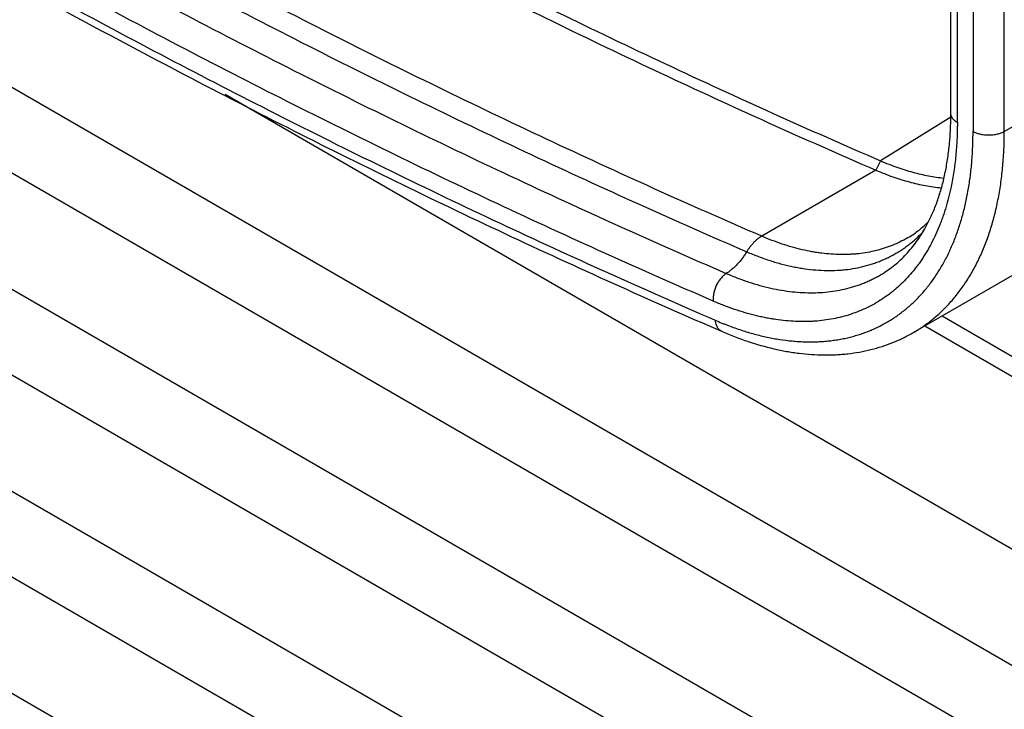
# Model space of a CAD drawing. Header units: inches. Extents: x 0 to 34, y 0 to 22.
# Tile 7 of 119: x 3.138 to 3.664, y 16.323 to 16.691. Entities that reach past the tile are written whole.
import ezdxf

# ---------------------------------------------------------------- set-up
doc = ezdxf.new("R2010")
doc.units = ezdxf.units.IN
doc.header["$LTSCALE"] = 1.87
doc.header["$MEASUREMENT"] = 0
doc.layers.get('0').update_dxf_attribs({"linetype": 'CONTINUOUS'})

msp = doc.modelspace()

# ---------------------------------------------------------------- linework, layer by layer
at = {"color": 7, "linetype": 'CONTINUOUS'}
for p, q in [((1.9732877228, 17.324932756), (7.673672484, 14.0336020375)), ((1.9890384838, 17.270156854), (7.673672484, 13.9879204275)), ((1.9732877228, 17.2171586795), (7.673672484, 13.925827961)), ((1.9890384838, 17.1623827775), (7.673672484, 13.880146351)), ((1.9732877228, 17.109384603), (7.673672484, 13.8180538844)), ((3.6355682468, 16.6408564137), (3.6355682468, 17.1069516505)), ((3.6390276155, 16.6360342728), (3.6390276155, 17.1021295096)), ((3.6474071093, 17.0972912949), (3.6474071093, 16.6311960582)), ((3.6641104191, 16.6311963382), (3.6641104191, 17.0972909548)), ((1.9890384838, 17.054608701), (7.673672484, 13.7723722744)), ((1.9732877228, 17.0016105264), (7.6744678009, 13.7098206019)), ((3.6641104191, 16.6311963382), (3.8568315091, 16.7424710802)), ((3.2478725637, 16.6510959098), (7.673672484, 14.0956945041)), ((3.6354625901, 16.6388934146), (3.5979983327, 16.6155674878)), ((3.8076889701, 16.6348795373), (3.6156009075, 16.5239702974)), ((3.5979983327, 16.6155674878), (3.5955614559, 16.6105703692)), ((3.5955614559, 16.6105703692), (3.5345551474, 16.5753460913)), ((3.6309126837, 16.5328111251), (3.7434934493, 16.467808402)), ((3.6216880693, 16.5274849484), (3.7426392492, 16.4576492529))]:
    msp.add_line(p, q, dxfattribs=at)
msp.add_arc((3.5717331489, 16.6244229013), 0.0676912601, 308.9473761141, 316.9284120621, dxfattribs=at)
for points, knots in [([(2.675510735, 17.1482002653), (2.694563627, 17.1344355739), (2.7327048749, 17.1072273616), (2.8091082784, 17.0541191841), (2.8859432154, 17.0027918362), (2.9631790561, 16.9533106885), (3.0209385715, 16.9173512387), (3.0787264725, 16.8824174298), (3.136528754, 16.8485176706), (3.1943312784, 16.8156605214), (3.2521196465, 16.7838539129), (3.3098800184, 16.7531055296), (3.3865191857, 16.7136926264), (3.4633602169, 16.6762466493), (3.5403608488, 16.6408407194), (3.5787982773, 16.6238682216), (3.5979983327, 16.6155674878)], [0, 0, 0, 0, 0.0660689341, 0.1316882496, 0.2615409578, 0.3257647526, 0.3895133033, 0.4527820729, 0.5155665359, 0.5778624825, 0.6396662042, 0.7009743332, 0.7617842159, 0.8818994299, 0.9412036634, 1, 1, 1, 1]), ([(2.6723798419, 17.143603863), (2.691447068, 17.1298288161), (2.7296170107, 17.1026001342), (2.8060778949, 17.0494520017), (2.8829706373, 16.9980860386), (2.9602645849, 16.9485676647), (3.0180675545, 16.9125811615), (3.0758989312, 16.8776210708), (3.1337446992, 16.8436958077), (3.1915907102, 16.8108139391), (3.2494225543, 16.7789834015), (3.3072263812, 16.7482118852), (3.3839232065, 16.7087693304), (3.4608220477, 16.6712951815), (3.5378806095, 16.6358626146), (3.5763469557, 16.6188773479), (3.5955614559, 16.6105703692)], [0, 0, 0, 0, 0.0660689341, 0.1316882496, 0.2615409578, 0.3257647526, 0.3895133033, 0.4527820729, 0.5155665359, 0.5778624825, 0.6396662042, 0.7009743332, 0.7617842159, 0.8818994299, 0.9412036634, 1, 1, 1, 1]), ([(3.5345551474, 16.5753460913), (3.5153406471, 16.5836530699), (3.476874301, 16.6006383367), (3.3998157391, 16.6360709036), (3.322916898, 16.6735450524), (3.2462200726, 16.7129876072), (3.1884162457, 16.7437591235), (3.1305844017, 16.7755896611), (3.0727383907, 16.8084715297), (3.0148926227, 16.8423967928), (2.957061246, 16.8773568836), (2.8992582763, 16.9133433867), (2.8219643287, 16.9628617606), (2.7450715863, 17.0142277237), (2.6686107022, 17.0673758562), (2.6304407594, 17.0946045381), (2.6113735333, 17.108379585)], [0, 0, 0, 0, 0.0587963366, 0.1181005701, 0.2382157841, 0.2990256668, 0.3603337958, 0.4221375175, 0.4844334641, 0.5472179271, 0.6104866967, 0.6742352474, 0.7384590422, 0.8683117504, 0.9339310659, 1, 1, 1, 1]), ([(2.6026092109, 17.1004851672), (2.6216910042, 17.0866995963), (2.6598901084, 17.059450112), (2.7364094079, 17.0062613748), (2.8133608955, 16.9548561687), (2.8907138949, 16.9052999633), (2.9485610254, 16.8692859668), (3.0064365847, 16.8342991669), (3.0643265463, 16.8003479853), (3.122216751, 16.7674409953), (3.180092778, 16.7355861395), (3.2379407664, 16.704791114), (3.3146961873, 16.6653184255), (3.3916537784, 16.6278156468), (3.4687712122, 16.5923560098), (3.5072669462, 16.5753577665), (3.5264961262, 16.5670444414)], [0, 0, 0, 0, 0.0660689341, 0.1316882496, 0.2615409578, 0.3257647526, 0.3895133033, 0.4527820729, 0.5155665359, 0.5778624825, 0.6396662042, 0.7009743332, 0.7617842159, 0.8818994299, 0.9412036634, 1, 1, 1, 1]), ([(2.5907110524, 17.0894974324), (2.6098140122, 17.0756965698), (2.6480554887, 17.048416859), (2.7246596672, 16.9951691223), (2.8016965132, 16.943706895), (2.8791353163, 16.8940957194), (2.9370466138, 16.8580417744), (2.9949863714, 16.8230161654), (3.0529405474, 16.7890273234), (3.1108949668, 16.7560838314), (3.1688351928, 16.7241936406), (3.226747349, 16.6933644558), (3.3035879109, 16.6538479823), (3.380630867, 16.6163036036), (3.4578338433, 16.580804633), (3.4963722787, 16.5637875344), (3.5156227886, 16.5554649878)], [0, 0, 0, 0, 0.0660689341, 0.1316882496, 0.2615409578, 0.3257647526, 0.3895133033, 0.4527820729, 0.5155665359, 0.5778624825, 0.6396662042, 0.7009743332, 0.7617842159, 0.8818994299, 0.9412036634, 1, 1, 1, 1]), ([(3.5086790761, 16.5406959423), (3.4893848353, 16.5490373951), (3.4507596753, 16.5660916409), (3.3733824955, 16.6016663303), (3.2764623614, 16.6488935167), (3.1801560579, 16.699316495), (3.1030413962, 16.7417645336), (3.0449570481, 16.7747837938), (2.9868720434, 16.808847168), (2.9091526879, 16.8558254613), (2.812096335, 16.9171429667), (2.7159373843, 16.9813831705), (2.6391618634, 17.0347544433), (2.6008340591, 17.0620968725), (2.5816873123, 17.0759293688)], [0, 0, 0, 0, 0.0587979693, 0.1181001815, 0.2382129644, 0.3603308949, 0.4221363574, 0.4844332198, 0.5472171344, 0.6104848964, 0.7384544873, 0.8683079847, 0.9339278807, 1, 1, 1, 1]), ([(2.58207782, 17.0621806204), (2.6013072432, 17.0482883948), (2.6398025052, 17.0208276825), (2.7169176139, 16.9672249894), (2.7944709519, 16.9154181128), (2.8724316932, 16.8654730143), (2.9307365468, 16.8291744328), (2.9890723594, 16.7939098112), (3.0474250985, 16.7596876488), (3.1057805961, 16.7265165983), (3.1641244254, 16.6944046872), (3.2224427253, 16.6633596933), (3.2998279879, 16.6235635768), (3.3774211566, 16.5857515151), (3.455179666, 16.5499973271), (3.4939975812, 16.5328568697), (3.5133882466, 16.5244737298)], [0, 0, 0, 0, 0.0660499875, 0.1316525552, 0.2614785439, 0.3256925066, 0.3894336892, 0.4526976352, 0.5154798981, 0.577776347, 0.6395833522, 0.7008976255, 0.7617166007, 0.8818592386, 0.9411819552, 1, 1, 1, 1]), ([(2.5838382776, 17.0646254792), (2.6029640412, 17.0508274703), (2.6412494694, 17.023552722), (2.7179387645, 16.9703115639), (2.8139878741, 16.9062235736), (2.929882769, 16.8330844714), (3.0458924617, 16.7640496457), (3.161897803, 16.6991722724), (3.2777931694, 16.6385296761), (3.374593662, 16.591379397), (3.4518753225, 16.5558560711), (3.4904529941, 16.5388240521), (3.5097235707, 16.53049283)], [0, 0, 0, 0, 0.066062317, 0.1316734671, 0.2615130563, 0.3894740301, 0.5155201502, 0.6396226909, 0.7617497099, 0.8818778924, 0.9411902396, 1, 1, 1, 1]), ([(3.6233208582, 16.5824107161), (3.6243223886, 16.5843534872), (3.6262149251, 16.5883976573), (3.628235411, 16.593660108), (3.6296832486, 16.5980715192), (3.6306913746, 16.6015143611), (3.6316090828, 16.6050557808), (3.6324346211, 16.6086932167), (3.6331668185, 16.6124237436), (3.6338044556, 16.6162443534), (3.6343463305, 16.6201520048), (3.6347911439, 16.6241435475), (3.6351380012, 16.6282156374), (3.6354718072, 16.6337924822), (3.6355682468, 16.6380176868), (3.6355682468, 16.6408564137)], [0, 0, 0, 0, 0.1088059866, 0.2220406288, 0.2803857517, 0.339898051, 0.4005904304, 0.4624725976, 0.5255471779, 0.5898133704, 0.6552684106, 0.721907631, 0.789719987, 0.8586878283, 1, 1, 1, 1]), ([(3.6390276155, 16.6360342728), (3.6387615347, 16.6361879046), (3.6383764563, 16.6364321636), (3.6378943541, 16.6367883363), (3.6375598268, 16.6370620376), (3.6372488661, 16.637344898), (3.6369624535, 16.6376362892), (3.6367012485, 16.6379354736), (3.6363915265, 16.6383382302), (3.6361283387, 16.6387595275), (3.6359191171, 16.6391953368), (3.6357916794, 16.6395225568), (3.6356921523, 16.639853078), (3.6356207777, 16.6401861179), (3.6355777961, 16.6405208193), (3.6355682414, 16.6407447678), (3.635568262, 16.6408564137)], [0, 0, 0, 0, 0.1483516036, 0.2197883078, 0.2893302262, 0.3569533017, 0.4226580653, 0.4865051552, 0.5485893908, 0.6678723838, 0.7254352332, 0.7818259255, 0.8372492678, 0.8919261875, 0.9460929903, 1, 1, 1, 1]), ([(3.6390276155, 16.6360342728), (3.6390276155, 16.6352755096), (3.6390188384, 16.6337630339), (3.6389795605, 16.6315022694), (3.6389141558, 16.6292573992), (3.6387327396, 16.6248474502), (3.6383702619, 16.6197630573), (3.637737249, 16.6140376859), (3.6371616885, 16.609850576), (3.6364829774, 16.6057423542), (3.6359579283, 16.6030375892), (3.6356778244, 16.6016995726)], [0, 0, 0, 0, 0.0658700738, 0.1313003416, 0.19628816, 0.2608296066, 0.5144615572, 0.6385634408, 0.7608483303, 0.8813255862, 1, 1, 1, 1]), ([(3.5097235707, 16.53049283), (3.5108914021, 16.529987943), (3.512646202, 16.5292524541), (3.5149947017, 16.5283148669), (3.5184664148, 16.526975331), (3.5236481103, 16.5251471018), (3.5294429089, 16.5234203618), (3.5340370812, 16.5222458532), (3.5374380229, 16.521472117), (3.5408149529, 16.5208002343), (3.5452546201, 16.5200461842), (3.5496692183, 16.519491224), (3.5540472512, 16.5191445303), (3.5572780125, 16.5189898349), (3.560474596, 16.518938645), (3.5636355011, 16.5189903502), (3.5667591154, 16.5191452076), (3.5698437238, 16.5194037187), (3.5728876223, 16.5197660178), (3.5758891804, 16.5202320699), (3.5788468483, 16.5208016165), (3.581759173, 16.5214741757), (3.5846247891, 16.5222490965), (3.5874424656, 16.5231253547), (3.5902108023, 16.5241025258), (3.5929281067, 16.5251808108), (3.5955928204, 16.5263599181), (3.5982034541, 16.5276394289), (3.6007586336, 16.529018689), (3.6032571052, 16.5304968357), (3.6056977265, 16.5320728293), (3.6080795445, 16.5337453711), (3.6104016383, 16.5355132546), (3.6126623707, 16.5373762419), (3.6148603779, 16.5393336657), (3.6169943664, 16.5413847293), (3.6190631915, 16.543528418), (3.621065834, 16.5457635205), (3.623001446, 16.5480886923), (3.6255037, 16.5513221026), (3.6284614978, 16.5555886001), (3.6317093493, 16.5610229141), (3.6341580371, 16.5657970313), (3.6359705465, 16.5697698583), (3.6372638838, 16.5728452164), (3.6384826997, 16.5759961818), (3.6400171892, 16.5803241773), (3.641387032, 16.5847721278), (3.6425954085, 16.5893273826), (3.6437148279, 16.5940335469), (3.6449139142, 16.6000829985), (3.6460300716, 16.6075429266), (3.6468275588, 16.615235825), (3.6472223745, 16.6217887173), (3.6473806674, 16.6271319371), (3.6474071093, 16.6298362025), (3.6474071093, 16.6311960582)], [0, 0, 0, 0, 0.0179959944, 0.0269097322, 0.0357670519, 0.0706295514, 0.1045974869, 0.1212535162, 0.1376949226, 0.1539252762, 0.1699479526, 0.2013850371, 0.2168144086, 0.232059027, 0.2471268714, 0.262026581, 0.2767663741, 0.291354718, 0.3058010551, 0.32011569, 0.3343097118, 0.3483948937, 0.3623835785, 0.3762885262, 0.3901224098, 0.4038980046, 0.417628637, 0.4313280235, 0.4450101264, 0.4586889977, 0.4723786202, 0.4860927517, 0.4998449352, 0.5136488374, 0.5275179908, 0.5414656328, 0.5555045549, 0.5696469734, 0.583904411, 0.5982875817, 0.6274673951, 0.6572719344, 0.6877726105, 0.703304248, 0.7190300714, 0.7349549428, 0.7510842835, 0.7839743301, 0.8007462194, 0.81773896, 0.8523908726, 0.8879397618, 0.9243934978, 0.9617508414, 0.9807655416, 1, 1, 1, 1]), ([(3.6156009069, 16.5239702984), (3.6165591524, 16.5245235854), (3.6184534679, 16.5256718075), (3.6212218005, 16.527514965), (3.6239161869, 16.5294782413), (3.6265349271, 16.5315604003), (3.6290764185, 16.5337602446), (3.6315389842, 16.5360765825), (3.6339212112, 16.5385079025), (3.6362217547, 16.5410526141), (3.6384392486, 16.5437091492), (3.6405723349, 16.5464759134), (3.6426196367, 16.5493513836), (3.6452486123, 16.5533511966), (3.6483133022, 16.5586228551), (3.6516066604, 16.5653151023), (3.6545293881, 16.5723955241), (3.6570757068, 16.5798461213), (3.6592394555, 16.587649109), (3.6610153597, 16.5957861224), (3.662400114, 16.6042381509), (3.6632191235, 16.6114784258), (3.6636800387, 16.6174071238), (3.6640135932, 16.623500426), (3.6641104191, 16.6281067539), (3.6641104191, 16.6311960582)], [0, 0, 0, 0, 0.0269362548, 0.0539049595, 0.0809382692, 0.1080679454, 0.1353252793, 0.1627409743, 0.1903446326, 0.2181646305, 0.2462282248, 0.2745615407, 0.30318956, 0.3321356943, 0.3910577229, 0.4514928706, 0.5135728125, 0.577398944, 0.6430497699, 0.7105849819, 0.7800459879, 0.8514555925, 0.8878881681, 0.9247956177, 1, 1, 1, 1]), ([(3.6641104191, 16.6311960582), (3.6638309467, 16.6310346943), (3.6632442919, 16.6307293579), (3.6623132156, 16.6303321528), (3.6613190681, 16.6299891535), (3.6602719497, 16.6297044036), (3.6591820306, 16.6294799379), (3.6580593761, 16.6293182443), (3.6569146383, 16.6292205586), (3.6557587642, 16.6291876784), (3.6546028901, 16.6292205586), (3.6534581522, 16.6293182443), (3.6523354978, 16.6294799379), (3.6512455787, 16.6297044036), (3.6501984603, 16.6299891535), (3.6492043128, 16.6303321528), (3.6482732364, 16.6307293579), (3.6476865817, 16.6310346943), (3.6474071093, 16.6311960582)], [0, 0, 0, 0, 0.0557714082, 0.1141471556, 0.1747938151, 0.2373726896, 0.3015541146, 0.3669881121, 0.4332792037, 0.5, 0.5667207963, 0.6330118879, 0.6984458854, 0.7626273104, 0.8252061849, 0.8858528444, 0.9442285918, 1, 1, 1, 1]), ([(3.5979983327, 16.6155674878), (3.5994361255, 16.6149458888), (3.6023059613, 16.6137608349), (3.6066287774, 16.612147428), (3.6109247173, 16.610716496), (3.6151880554, 16.6094701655), (3.6194138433, 16.6084103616), (3.6249376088, 16.6072584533), (3.6290913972, 16.6066576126), (3.6318446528, 16.6063874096)], [0, 0, 0, 0, 0.1334809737, 0.264522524, 0.3931116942, 0.5192451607, 0.6429401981, 0.7642550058, 1, 1, 1, 1]), ([(3.5955614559, 16.6105703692), (3.5970418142, 16.609930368), (3.5999965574, 16.6087107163), (3.6044473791, 16.6070516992), (3.6088702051, 16.6055821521), (3.6132590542, 16.6043043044), (3.6176087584, 16.6032201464), (3.6232933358, 16.6020456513), (3.6275677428, 16.6014381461), (3.6304004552, 16.6011686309)], [0, 0, 0, 0, 0.1335528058, 0.2646444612, 0.3932619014, 0.5194019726, 0.6430834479, 0.7643665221, 1, 1, 1, 1]), ([(3.6356778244, 16.6016995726), (3.6352790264, 16.5997945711), (3.6344116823, 16.596042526), (3.6331287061, 16.59143035), (3.6319942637, 16.5878400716), (3.6310954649, 16.585212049), (3.6301445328, 16.5826345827), (3.6288150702, 16.5792845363), (3.6270260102, 16.5752250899), (3.6246631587, 16.5705458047), (3.6225160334, 16.566816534), (3.6206996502, 16.5639523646), (3.6192952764, 16.5618728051), (3.6178432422, 16.5598523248), (3.6158520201, 16.5572480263), (3.613244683, 16.5541403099), (3.6099199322, 16.5506476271), (3.6069929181, 16.5479441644), (3.6045669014, 16.5459146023), (3.6020927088, 16.5439787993), (3.5988926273, 16.5417191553), (3.5948859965, 16.5392727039), (3.5907225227, 16.5370995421), (3.5864088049, 16.5352031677), (3.5819521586, 16.5335852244), (3.5773601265, 16.5322455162), (3.5726385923, 16.5311886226), (3.5677945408, 16.530417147), (3.5636794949, 16.5300145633), (3.560336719, 16.5298334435), (3.5577927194, 16.529767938), (3.5552237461, 16.5297733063), (3.5517488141, 16.5298760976), (3.5473445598, 16.5301861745), (3.5429162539, 16.53073035), (3.5393365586, 16.5313055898), (3.5366189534, 16.5318101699), (3.5338841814, 16.5323850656), (3.5301958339, 16.5332495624), (3.5255467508, 16.534508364), (3.519946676, 16.5362897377), (3.5152689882, 16.5379952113), (3.5115087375, 16.5394938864), (3.5096230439, 16.540287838), (3.5086790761, 16.5406959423)], [0, 0, 0, 0, 0.0351239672, 0.0694726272, 0.086363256, 0.1030682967, 0.1195916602, 0.1359373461, 0.1681066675, 0.1996115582, 0.2304945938, 0.2457203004, 0.2608106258, 0.2757732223, 0.2906155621, 0.3199659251, 0.3489305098, 0.3775822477, 0.3918170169, 0.4060032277, 0.4342667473, 0.4624580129, 0.4906606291, 0.5189586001, 0.5474335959, 0.5761634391, 0.6052250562, 0.6346915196, 0.6646291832, 0.6797947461, 0.6950990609, 0.7105485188, 0.7261499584, 0.7578303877, 0.790186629, 0.8066304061, 0.8232550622, 0.8400632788, 0.8570576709, 0.8916159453, 0.9269526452, 0.9630792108, 0.9814407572, 1, 1, 1, 1]), ([(3.600552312, 16.556340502), (3.601701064, 16.5570892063), (3.6039589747, 16.5586769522), (3.6071927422, 16.5613051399), (3.6102826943, 16.5641894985), (3.6132226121, 16.5673289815), (3.6160072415, 16.5707232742), (3.6186320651, 16.5743724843), (3.6210921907, 16.5782759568), (3.6225969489, 16.581006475), (3.6233208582, 16.5824107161)], [0, 0, 0, 0, 0.1175285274, 0.2363608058, 0.3569004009, 0.479549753, 0.6047475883, 0.7329481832, 0.8645873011, 1, 1, 1, 1]), ([(3.6123915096, 16.5743978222), (3.6133531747, 16.5749530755), (3.615250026, 16.5761348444), (3.6179882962, 16.5781064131), (3.6206279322, 16.5802865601), (3.6223022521, 16.5818643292), (3.6231207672, 16.5826860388)], [0, 0, 0, 0, 0.2450460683, 0.4927397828, 0.7440608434, 1, 1, 1, 1]), ([(3.5345551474, 16.5753460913), (3.5341726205, 16.575125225), (3.5334119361, 16.5746443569), (3.5319199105, 16.5735415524), (3.530131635, 16.5719070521), (3.5285193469, 16.5700229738), (3.5273260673, 16.5683662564), (3.5267658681, 16.5674915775), (3.5264961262, 16.5670444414)], [0, 0, 0, 0, 0.1134044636, 0.230777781, 0.4760098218, 0.7334898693, 0.8659312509, 1, 1, 1, 1]), ([(3.6123915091, 16.574397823), (3.6110909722, 16.5736468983), (3.6084305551, 16.5722354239), (3.6042884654, 16.5704032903), (3.5999989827, 16.5688574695), (3.5955696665, 16.5676013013), (3.5910084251, 16.566636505), (3.5871204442, 16.5660787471), (3.5839555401, 16.5657778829), (3.5807236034, 16.5655727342), (3.5766123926, 16.5655027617), (3.5716042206, 16.5657132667), (3.5673792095, 16.5661311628), (3.5639598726, 16.5666093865), (3.5604742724, 16.5671911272), (3.5560694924, 16.5681037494), (3.5507498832, 16.5694821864), (3.5453746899, 16.5711481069), (3.539954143, 16.5730974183), (3.5363578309, 16.5745667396), (3.5345551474, 16.5753460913)], [0, 0, 0, 0, 0.0557850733, 0.1117596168, 0.1681093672, 0.2250147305, 0.2826468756, 0.3411653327, 0.3708074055, 0.4007254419, 0.4614445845, 0.5234447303, 0.5868268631, 0.6190671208, 0.6516847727, 0.7180819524, 0.7860864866, 0.8557394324, 0.9270466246, 1, 1, 1, 1]), ([(3.5264961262, 16.5670444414), (3.5285852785, 16.566141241), (3.5317305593, 16.5648661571), (3.5359547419, 16.5633322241), (3.5401048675, 16.561941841), (3.5452521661, 16.5604342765), (3.5504039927, 16.5592256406), (3.5544778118, 16.5584544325), (3.5584648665, 16.5578207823), (3.5633863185, 16.5572649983), (3.569213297, 16.5569814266), (3.5739874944, 16.5570689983), (3.5777305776, 16.5573362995), (3.5813855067, 16.5577295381), (3.5858636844, 16.5584604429), (3.5902383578, 16.5595200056), (3.5936420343, 16.5605596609), (3.5961402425, 16.561432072), (3.5985907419, 16.5623990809), (3.6009922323, 16.5634601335), (3.6033433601, 16.5646146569), (3.605642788, 16.5658620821), (3.6078891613, 16.5672018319), (3.6100813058, 16.568633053), (3.6122180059, 16.5701548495), (3.6136022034, 16.5712272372), (3.6142843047, 16.5717778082)], [0, 0, 0, 0, 0.0737737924, 0.1099529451, 0.1456563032, 0.2156284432, 0.2837180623, 0.3170813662, 0.3500022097, 0.4145579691, 0.4775035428, 0.5389692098, 0.5691979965, 0.5991153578, 0.658099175, 0.7161286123, 0.7448575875, 0.7734302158, 0.8018759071, 0.8302245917, 0.8585066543, 0.8867528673, 0.9149943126, 0.9432621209, 0.9715871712, 1, 1, 1, 1]), ([(3.5264961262, 16.5670444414), (3.5261288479, 16.5664356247), (3.5253679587, 16.5652427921), (3.5237525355, 16.5629733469), (3.5215764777, 16.5603705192), (3.5191724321, 16.5580777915), (3.5171646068, 16.5564962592), (3.5161391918, 16.5557926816), (3.5156227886, 16.5554649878)], [0, 0, 0, 0, 0.1331700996, 0.2648526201, 0.5215675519, 0.7673049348, 0.885450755, 1, 1, 1, 1]), ([(3.5156227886, 16.5554649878), (3.5153540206, 16.5552944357), (3.5148215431, 16.5549214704), (3.514058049, 16.5542880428), (3.5133211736, 16.5535750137), (3.512374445, 16.5525160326), (3.5115219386, 16.551338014), (3.5107745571, 16.5500690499), (3.5102658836, 16.5490685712), (3.5098188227, 16.5480357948), (3.5093121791, 16.54663607), (3.5089397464, 16.5452065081), (3.5087138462, 16.5437734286), (3.5086214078, 16.5427223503), (3.5086050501, 16.5416970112), (3.508645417, 16.54102474), (3.5086790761, 16.5406959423)], [0, 0, 0, 0, 0.0559683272, 0.1141398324, 0.1742622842, 0.2360803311, 0.3637315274, 0.429055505, 0.4949076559, 0.5609392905, 0.626796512, 0.7565278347, 0.8198449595, 0.8817315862, 0.9418863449, 1, 1, 1, 1]), ([(3.5156227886, 16.5554649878), (3.5176075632, 16.5546069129), (3.521566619, 16.5529937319), (3.5275347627, 16.5508679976), (3.5334495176, 16.5490695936), (3.5392987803, 16.5476033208), (3.5450712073, 16.5464716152), (3.5507564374, 16.5456764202), (3.5563442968, 16.5452197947), (3.5618244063, 16.5451022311), (3.5671864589, 16.5453240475), (3.5724202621, 16.5458858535), (3.5775157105, 16.5467861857), (3.5816517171, 16.5478204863), (3.5848765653, 16.5488155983), (3.587247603, 16.5496429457), (3.5895769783, 16.550553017), (3.5918636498, 16.5515453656), (3.594106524, 16.5526195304), (3.596304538, 16.5537750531), (3.5984565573, 16.5550114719), (3.59985927, 16.5558888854), (3.6005522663, 16.556340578)], [0, 0, 0, 0, 0.0732688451, 0.1448048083, 0.2145997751, 0.2826640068, 0.3490482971, 0.4138242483, 0.4770781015, 0.5389113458, 0.5994404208, 0.6587987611, 0.7171406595, 0.7746356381, 0.8031267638, 0.8314758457, 0.8597076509, 0.8878473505, 0.9159204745, 0.9439528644, 0.9719706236, 1, 1, 1, 1]), ([(3.5133882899, 16.5244738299), (3.5132635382, 16.5245277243), (3.5130178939, 16.5246461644), (3.5126644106, 16.5248544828), (3.512326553, 16.5250929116), (3.5120052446, 16.5253605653), (3.5117013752, 16.5256566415), (3.5113169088, 16.5260924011), (3.5108848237, 16.5267078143), (3.5105308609, 16.5273899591), (3.5102900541, 16.5279780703), (3.5101296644, 16.5284458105), (3.5099920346, 16.5289331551), (3.5098377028, 16.5296139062), (3.5097598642, 16.530138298), (3.5097235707, 16.53049283)], [0, 0, 0, 0, 0.0551835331, 0.1105882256, 0.1664313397, 0.222915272, 0.2802271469, 0.3385392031, 0.4587002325, 0.5844874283, 0.6497463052, 0.7166418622, 0.7851672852, 0.8552816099, 1, 1, 1, 1]), ([(3.5133882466, 16.5244737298), (3.5156783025, 16.5234836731), (3.5202561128, 16.5216144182), (3.5293845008, 16.5183372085), (3.5385476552, 16.5157235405), (3.5465850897, 16.5140702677), (3.5511013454, 16.5133237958), (3.5555545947, 16.5127085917), (3.5610792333, 16.5121724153), (3.5665802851, 16.5119519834), (3.5709304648, 16.5119712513), (3.5741552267, 16.5120828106), (3.5773529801, 16.5122920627), (3.5815655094, 16.5127008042), (3.5867595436, 16.5134564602), (3.5928729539, 16.5147604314), (3.5988328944, 16.5164591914), (3.604623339, 16.5185528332), (3.6102299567, 16.5210371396), (3.6138360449, 16.5229512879), (3.6156009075, 16.5239702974)], [0, 0, 0, 0, 0.0705691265, 0.1398094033, 0.2742810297, 0.3396089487, 0.3718208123, 0.4037425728, 0.4667540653, 0.5287363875, 0.5593722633, 0.589785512, 0.6199897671, 0.6499997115, 0.7094815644, 0.7683385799, 0.8266810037, 0.8846369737, 0.9423568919, 1, 1, 1, 1])]:
    msp.add_open_spline(points, degree=3, knots=knots, dxfattribs=at)

doc.saveas('drawing.dxf')
